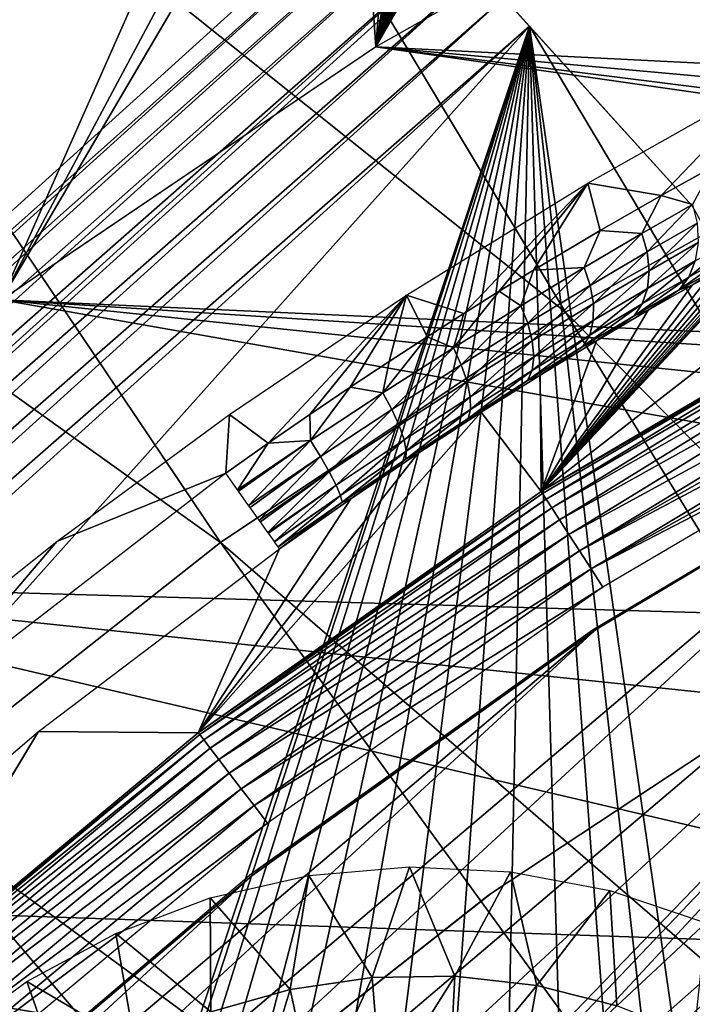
# Model space of a CAD drawing. Header units: millimetres. Extents: x -30.2 to 30.2, y -30.2 to 30.2.
# Tile 108 of 256: x -14.5 to -11.6, y 16.7 to 21.1. Entities that reach past the tile are written whole.
import ezdxf

# ---------------------------------------------------------------- set-up
doc = ezdxf.new("R2010")
doc.units = ezdxf.units.MM
doc.header["$LTSCALE"] = 52.148148
for name, color, linetype in [('1', 7, 'CONTINUOUS'), ('104', 7, 'CONTINUOUS'), ('115', 7, 'CONTINUOUS'), ('126', 7, 'CONTINUOUS'), ('131', 7, 'CONTINUOUS'), ('206', 7, 'CONTINUOUS'), ('209', 7, 'CONTINUOUS'), ('26', 7, 'CONTINUOUS'), ('310', 7, 'CONTINUOUS'), ('311', 7, 'CONTINUOUS'), ('313', 7, 'CONTINUOUS'), ('314', 7, 'CONTINUOUS'), ('317', 7, 'CONTINUOUS'), ('32', 7, 'CONTINUOUS'), ('356', 7, 'CONTINUOUS'), ('82', 7, 'CONTINUOUS'), ('89', 7, 'CONTINUOUS')]:
    doc.layers.add(name, color=color, linetype=linetype)

msp = doc.modelspace()

# ---------------------------------------------------------------- linework, layer by layer
at = {"layer": '1', "color": 251, "linetype": 'Continuous', "true_color": 0x4c4c4c}
for points in [[(-11.3272, 26.6552, 6.0125), (-13.2427, 25.7572, 6.0125), (-10.5296, 20.6656, 6.367), (-11.3272, 26.6552, 6.0125)], [(-13.2427, 25.7572, 6.0125), (-15.0875, 24.7219, 6.0125), (-10.5296, 20.6656, 6.367), (-13.2427, 25.7572, 6.0125)], [(-15.0875, 24.7219, 6.0125), (-16.8519, 23.5546, 6.0125), (-12.1186, 19.7757, 6.367), (-15.0875, 24.7219, 6.0125)], [(-10.5296, 20.6656, 6.367), (-15.0875, 24.7219, 6.0125), (-12.1186, 19.7757, 6.367), (-10.5296, 20.6656, 6.367)], [(-16.8519, 23.5546, 6.0125), (-18.5263, 22.2617, 6.0125), (-13.6328, 18.764, 6.367), (-16.8519, 23.5546, 6.0125)], [(-12.1186, 19.7757, 6.367), (-16.8519, 23.5546, 6.0125), (-13.6328, 18.764, 6.367), (-12.1186, 19.7757, 6.367)], [(-13.6328, 18.764, 6.367), (-18.5263, 22.2617, 6.0125), (-15.063, 17.6365, 6.367), (-13.6328, 18.764, 6.367)], [(-10.5296, 20.6656, 6.367), (-12.1186, 19.7757, 6.367), (-7.8983, 15.5013, 6.644), (-10.5296, 20.6656, 6.367)], [(-12.1186, 19.7757, 6.367), (-13.6328, 18.764, 6.367), (-9.0902, 14.8338, 6.644), (-12.1186, 19.7757, 6.367)], [(-12.1186, 19.7757, 6.367), (-9.0902, 14.8338, 6.644), (-7.8983, 15.5013, 6.644), (-12.1186, 19.7757, 6.367)], [(-13.6328, 18.764, 6.367), (-15.063, 17.6365, 6.367), (-10.226, 14.0749, 6.644), (-13.6328, 18.764, 6.367)], [(-13.6328, 18.764, 6.367), (-10.226, 14.0749, 6.644), (-9.0902, 14.8338, 6.644), (-13.6328, 18.764, 6.367)], [(-15.063, 17.6365, 6.367), (-16.4003, 16.4003, 6.367), (-11.2988, 13.2291, 6.644), (-15.063, 17.6365, 6.367)], [(-15.063, 17.6365, 6.367), (-11.2988, 13.2291, 6.644), (-10.226, 14.0749, 6.644), (-15.063, 17.6365, 6.367)]]:
    msp.add_3dface(points, dxfattribs=at)
at = {"layer": '104', "color": 251, "linetype": 'Continuous', "true_color": 0x4c4c4c}
for points in [[(-12.0205, 20.3415, -48.7), (-11.2071, 20.8008, -48.7), (-11.6989, 20.2866, -72.7274), (-12.0205, 20.3415, -48.7)], [(-11.6989, 20.2866, -72.7274), (-11.2071, 20.8008, -48.7), (-11.4722, 20.4122, -73.0641), (-11.6989, 20.2866, -72.7274)], [(-12.8155, 19.8499, -48.7), (-12.0205, 20.3415, -48.7), (-12.5649, 19.7697, -71.9734), (-12.8155, 19.8499, -48.7)], [(-12.5649, 19.7697, -71.9734), (-12.0205, 20.3415, -48.7), (-12.4094, 19.8668, -72.0637), (-12.5649, 19.7697, -71.9734)], [(-12.4094, 19.8668, -72.0637), (-12.0205, 20.3415, -48.7), (-12.2585, 19.9592, -72.1678), (-12.4094, 19.8668, -72.0637)], [(-12.2585, 19.9592, -72.1678), (-12.0205, 20.3415, -48.7), (-11.9662, 20.1331, -72.423), (-12.2585, 19.9592, -72.1678)], [(-11.9662, 20.1331, -72.423), (-12.0205, 20.3415, -48.7), (-11.6989, 20.2866, -72.7274), (-11.9662, 20.1331, -72.423)], [(-13.5923, 19.3258, -48.7), (-12.8155, 19.8499, -48.7), (-13.4225, 19.2005, -71.7136), (-13.5923, 19.3258, -48.7)], [(-13.4225, 19.2005, -71.7136), (-12.8155, 19.8499, -48.7), (-13.2408, 19.326, -71.74), (-13.4225, 19.2005, -71.7136)], [(-13.2408, 19.326, -71.74), (-12.8155, 19.8499, -48.7), (-13.064, 19.4455, -71.7792), (-13.2408, 19.326, -71.74)], [(-13.064, 19.4455, -71.7792), (-12.8155, 19.8499, -48.7), (-12.8924, 19.5592, -71.8311), (-13.064, 19.4455, -71.7792)], [(-12.8924, 19.5592, -71.8311), (-12.8155, 19.8499, -48.7), (-12.726, 19.6672, -71.8959), (-12.8924, 19.5592, -71.8311)], [(-12.726, 19.6672, -71.8959), (-12.8155, 19.8499, -48.7), (-12.5649, 19.7697, -71.9734), (-12.726, 19.6672, -71.8959)], [(-14.3511, 18.7691, -48.7), (-13.5923, 19.3258, -48.7), (-13.6091, 19.0689, -71.7), (-14.3511, 18.7691, -48.7)], [(-13.6091, 19.0689, -71.7), (-13.5923, 19.3258, -48.7), (-13.4225, 19.2005, -71.7136), (-13.6091, 19.0689, -71.7)], [(-15.0339, 17.967, -71.7), (-14.3511, 18.7691, -48.7), (-13.6091, 19.0689, -71.7), (-15.0339, 17.967, -71.7)], [(-15.0918, 18.18, -48.7), (-14.3511, 18.7691, -48.7), (-15.0339, 17.967, -71.7), (-15.0918, 18.18, -48.7)]]:
    msp.add_3dface(points, dxfattribs=at)
at = {"layer": '115', "color": 251, "linetype": 'Continuous', "true_color": 0x4c4c4c}
for points in [[(-10.9217, 20.003, -98.4226), (-12.2244, 18.9881, -122.2044), (-11.1948, 20.089, -74.6738), (-10.9217, 20.003, -98.4226)], [(-11.1948, 20.089, -74.6738), (-12.2244, 18.9881, -122.2044), (-11.208, 20.0836, -74.4752), (-11.1948, 20.089, -74.6738)], [(-11.208, 20.0836, -74.4752), (-12.2244, 18.9881, -122.2044), (-11.2306, 20.0729, -74.2834), (-11.208, 20.0836, -74.4752)], [(-11.2306, 20.0729, -74.2834), (-12.2244, 18.9881, -122.2044), (-11.2626, 20.0568, -74.0984), (-11.2306, 20.0729, -74.2834)], [(-11.2626, 20.0568, -74.0984), (-12.2244, 18.9881, -122.2044), (-11.304, 20.0353, -73.9201), (-11.2626, 20.0568, -74.0984)], [(-11.304, 20.0353, -73.9201), (-12.2244, 18.9881, -122.2044), (-11.3547, 20.0084, -73.7485), (-11.304, 20.0353, -73.9201)], [(-11.3547, 20.0084, -73.7485), (-12.2244, 18.9881, -122.2044), (-11.4146, 19.9759, -73.5837), (-11.3547, 20.0084, -73.7485)], [(-10.6475, 19.9152, -122.2044), (-12.2244, 18.9881, -122.2044), (-10.9217, 20.003, -98.4226), (-10.6475, 19.9152, -122.2044)], [(-11.4146, 19.9759, -73.5837), (-12.2244, 18.9881, -122.2044), (-11.4839, 19.9378, -73.4256), (-11.4146, 19.9759, -73.5837)], [(-11.4839, 19.9378, -73.4256), (-12.2244, 18.9881, -122.2044), (-11.563, 19.8935, -73.2735), (-11.4839, 19.9378, -73.4256)], [(-11.563, 19.8935, -73.2735), (-12.2244, 18.9881, -122.2044), (-11.7551, 19.7835, -72.9823), (-11.563, 19.8935, -73.2735)], [(-11.7551, 19.7835, -72.9823), (-12.2244, 18.9881, -122.2044), (-11.9815, 19.6499, -72.7196), (-11.7551, 19.7835, -72.9823)], [(-11.9815, 19.6499, -72.7196), (-12.2244, 18.9881, -122.2044), (-12.229, 19.4992, -72.4997), (-11.9815, 19.6499, -72.7196)], [(-12.229, 19.4992, -72.4997), (-12.2244, 18.9881, -122.2044), (-12.4885, 19.3357, -72.3319), (-12.229, 19.4992, -72.4997)], [(-12.2244, 18.9881, -122.2044), (-13.7298, 17.9298, -122.2044), (-12.4885, 19.3357, -72.3319), (-12.2244, 18.9881, -122.2044)], [(-12.4885, 19.3357, -72.3319), (-13.7298, 17.9298, -122.2044), (-12.7658, 19.1551, -72.2092), (-12.4885, 19.3357, -72.3319)], [(-12.7658, 19.1551, -72.2092), (-13.7298, 17.9298, -122.2044), (-13.061, 18.9558, -72.1308), (-12.7658, 19.1551, -72.2092)], [(-13.061, 18.9558, -72.1308), (-13.7298, 17.9298, -122.2044), (-13.3735, 18.737, -72.0965), (-13.061, 18.9558, -72.1308)], [(-13.3735, 18.737, -72.0965), (-13.7298, 17.9298, -122.2044), (-14.4308, 17.9354, -72.0965), (-13.3735, 18.737, -72.0965)], [(-14.4308, 17.9354, -72.0965), (-15.1468, 16.7499, -122.2044), (-15.4401, 17.0742, -72.0965), (-14.4308, 17.9354, -72.0965)], [(-15.1441, 16.7524, -122.2044), (-15.1468, 16.7499, -122.2044), (-14.4308, 17.9354, -72.0965), (-15.1441, 16.7524, -122.2044)], [(-13.7298, 17.9298, -122.2044), (-15.1441, 16.7524, -122.2044), (-14.4308, 17.9354, -72.0965), (-13.7298, 17.9298, -122.2044)]]:
    msp.add_3dface(points, dxfattribs=at)
at = {"layer": '126', "color": 251, "linetype": 'Continuous', "true_color": 0x4c4c4c}
for points in [[(-12.2244, 18.9881, -122.2044), (-10.6475, 19.9152, -122.2044), (-10.6401, 19.9041, -122.3149), (-12.2244, 18.9881, -122.2044)], [(-12.2188, 18.9794, -122.3013), (-12.2244, 18.9881, -122.2044), (-10.6401, 19.9041, -122.3149), (-12.2188, 18.9794, -122.3013)], [(-12.2032, 18.9551, -122.3944), (-12.2188, 18.9794, -122.3013), (-10.6401, 19.9041, -122.3149), (-12.2032, 18.9551, -122.3944)], [(-10.622, 19.8712, -122.4197), (-12.2032, 18.9551, -122.3944), (-10.6401, 19.9041, -122.3149), (-10.622, 19.8712, -122.4197)], [(-12.178, 18.916, -122.48), (-12.2032, 18.9551, -122.3944), (-10.622, 19.8712, -122.4197), (-12.178, 18.916, -122.48)], [(-10.5942, 19.8183, -122.5137), (-12.178, 18.916, -122.48), (-10.622, 19.8712, -122.4197), (-10.5942, 19.8183, -122.5137)], [(-12.1443, 18.8637, -122.5551), (-12.178, 18.916, -122.48), (-10.5942, 19.8183, -122.5137), (-12.1443, 18.8637, -122.5551)], [(-10.558, 19.748, -122.592), (-12.1443, 18.8637, -122.5551), (-10.5942, 19.8183, -122.5137), (-10.558, 19.748, -122.592)], [(-12.1034, 18.8002, -122.6166), (-12.1443, 18.8637, -122.5551), (-10.558, 19.748, -122.592), (-12.1034, 18.8002, -122.6166)], [(-10.5153, 19.6637, -122.651), (-12.1034, 18.8002, -122.6166), (-10.558, 19.748, -122.592), (-10.5153, 19.6637, -122.651)], [(-12.0568, 18.7278, -122.6624), (-12.1034, 18.8002, -122.6166), (-10.5153, 19.6637, -122.651), (-12.0568, 18.7278, -122.6624)], [(-10.4921, 19.6177, -122.6722), (-12.0568, 18.7278, -122.6624), (-10.5153, 19.6637, -122.651), (-10.4921, 19.6177, -122.6722)], [(-10.4681, 19.5697, -122.6876), (-12.0568, 18.7278, -122.6624), (-10.4921, 19.6177, -122.6722), (-10.4681, 19.5697, -122.6876)], [(-12.0063, 18.6493, -122.6905), (-12.0568, 18.7278, -122.6624), (-10.4681, 19.5697, -122.6876), (-12.0063, 18.6493, -122.6905)], [(-10.4436, 19.5205, -122.6969), (-12.0063, 18.6493, -122.6905), (-10.4681, 19.5697, -122.6876), (-10.4436, 19.5205, -122.6969)], [(-10.4189, 19.4705, -122.7), (-12.0063, 18.6493, -122.6905), (-10.4436, 19.5205, -122.6969), (-10.4189, 19.4705, -122.7)], [(-11.9538, 18.5677, -122.7), (-12.0063, 18.6493, -122.6905), (-10.4189, 19.4705, -122.7), (-11.9538, 18.5677, -122.7)], [(-13.7298, 17.9298, -122.2044), (-12.2244, 18.9881, -122.2044), (-12.2188, 18.9794, -122.3013), (-13.7298, 17.9298, -122.2044)], [(-13.7236, 17.9216, -122.3013), (-13.7298, 17.9298, -122.2044), (-12.2188, 18.9794, -122.3013), (-13.7236, 17.9216, -122.3013)], [(-12.2032, 18.9551, -122.3944), (-13.7236, 17.9216, -122.3013), (-12.2188, 18.9794, -122.3013), (-12.2032, 18.9551, -122.3944)], [(-13.706, 17.8986, -122.3944), (-13.7236, 17.9216, -122.3013), (-12.2032, 18.9551, -122.3944), (-13.706, 17.8986, -122.3944)], [(-12.178, 18.916, -122.48), (-13.706, 17.8986, -122.3944), (-12.2032, 18.9551, -122.3944), (-12.178, 18.916, -122.48)], [(-13.6777, 17.8617, -122.48), (-13.706, 17.8986, -122.3944), (-12.178, 18.916, -122.48), (-13.6777, 17.8617, -122.48)], [(-12.1443, 18.8637, -122.5551), (-13.6777, 17.8617, -122.48), (-12.178, 18.916, -122.48), (-12.1443, 18.8637, -122.5551)], [(-13.6399, 17.8123, -122.5551), (-13.6777, 17.8617, -122.48), (-12.1443, 18.8637, -122.5551), (-13.6399, 17.8123, -122.5551)], [(-12.1034, 18.8002, -122.6166), (-13.6399, 17.8123, -122.5551), (-12.1443, 18.8637, -122.5551), (-12.1034, 18.8002, -122.6166)], [(-13.5939, 17.7523, -122.6166), (-13.6399, 17.8123, -122.5551), (-12.1034, 18.8002, -122.6166), (-13.5939, 17.7523, -122.6166)], [(-12.0568, 18.7278, -122.6624), (-13.5939, 17.7523, -122.6166), (-12.1034, 18.8002, -122.6166), (-12.0568, 18.7278, -122.6624)], [(-13.5416, 17.6839, -122.6624), (-13.5939, 17.7523, -122.6166), (-12.0568, 18.7278, -122.6624), (-13.5416, 17.6839, -122.6624)], [(-12.0063, 18.6493, -122.6905), (-13.5416, 17.6839, -122.6624), (-12.0568, 18.7278, -122.6624), (-12.0063, 18.6493, -122.6905)], [(-13.4849, 17.6098, -122.6905), (-13.5416, 17.6839, -122.6624), (-12.0063, 18.6493, -122.6905), (-13.4849, 17.6098, -122.6905)], [(-11.9538, 18.5677, -122.7), (-13.4849, 17.6098, -122.6905), (-12.0063, 18.6493, -122.6905), (-11.9538, 18.5677, -122.7)], [(-13.4259, 17.5328, -122.7), (-13.4849, 17.6098, -122.6905), (-11.9538, 18.5677, -122.7), (-13.4259, 17.5328, -122.7)], [(-15.1441, 16.7524, -122.2044), (-13.7298, 17.9298, -122.2044), (-13.7236, 17.9216, -122.3013), (-15.1441, 16.7524, -122.2044)], [(-15.1372, 16.7447, -122.3013), (-15.1441, 16.7524, -122.2044), (-13.7236, 17.9216, -122.3013), (-15.1372, 16.7447, -122.3013)], [(-13.706, 17.8986, -122.3944), (-15.1372, 16.7447, -122.3013), (-13.7236, 17.9216, -122.3013), (-13.706, 17.8986, -122.3944)], [(-15.1177, 16.7232, -122.3944), (-15.1372, 16.7447, -122.3013), (-13.706, 17.8986, -122.3944), (-15.1177, 16.7232, -122.3944)], [(-13.6777, 17.8617, -122.48), (-15.1177, 16.7232, -122.3944), (-13.706, 17.8986, -122.3944), (-13.6777, 17.8617, -122.48)], [(-15.0866, 16.6888, -122.48), (-15.1177, 16.7232, -122.3944), (-13.6777, 17.8617, -122.48), (-15.0866, 16.6888, -122.48)], [(-13.6399, 17.8123, -122.5551), (-15.0866, 16.6888, -122.48), (-13.6777, 17.8617, -122.48), (-13.6399, 17.8123, -122.5551)], [(-15.0449, 16.6426, -122.5551), (-15.0866, 16.6888, -122.48), (-13.6399, 17.8123, -122.5551), (-15.0449, 16.6426, -122.5551)], [(-13.5939, 17.7523, -122.6166), (-15.0449, 16.6426, -122.5551), (-13.6399, 17.8123, -122.5551), (-13.5939, 17.7523, -122.6166)], [(-14.9942, 16.5865, -122.6166), (-15.0449, 16.6426, -122.5551), (-13.5939, 17.7523, -122.6166), (-14.9942, 16.5865, -122.6166)], [(-13.5416, 17.6839, -122.6624), (-14.9942, 16.5865, -122.6166), (-13.5939, 17.7523, -122.6166), (-13.5416, 17.6839, -122.6624)], [(-14.9365, 16.5227, -122.6624), (-14.9942, 16.5865, -122.6166), (-13.5416, 17.6839, -122.6624), (-14.9365, 16.5227, -122.6624)], [(-13.4849, 17.6098, -122.6905), (-14.9365, 16.5227, -122.6624), (-13.5416, 17.6839, -122.6624), (-13.4849, 17.6098, -122.6905)], [(-14.8739, 16.4534, -122.6905), (-14.9365, 16.5227, -122.6624), (-13.4849, 17.6098, -122.6905), (-14.8739, 16.4534, -122.6905)], [(-13.4259, 17.5328, -122.7), (-14.8739, 16.4534, -122.6905), (-13.4849, 17.6098, -122.6905), (-13.4259, 17.5328, -122.7)], [(-14.8088, 16.3815, -122.7), (-14.8739, 16.4534, -122.6905), (-13.4259, 17.5328, -122.7), (-14.8088, 16.3815, -122.7)]]:
    msp.add_3dface(points, dxfattribs=at)
at = {"layer": '131', "color": 251, "linetype": 'Continuous', "true_color": 0x4c4c4c}
for points in [[(-11.6989, 20.2866, -72.7274), (-11.4722, 20.4122, -73.0641), (-11.5605, 20.2472, -72.8631), (-11.6989, 20.2866, -72.7274)], [(-11.9662, 20.1331, -72.423), (-11.6989, 20.2866, -72.7274), (-11.7833, 20.1196, -72.573), (-11.9662, 20.1331, -72.423)], [(-11.6989, 20.2866, -72.7274), (-11.5605, 20.2472, -72.8631), (-11.7833, 20.1196, -72.573), (-11.6989, 20.2866, -72.7274)], [(-11.5605, 20.2472, -72.8631), (-11.7602, 20.0391, -72.5942), (-11.7833, 20.1196, -72.573), (-11.5605, 20.2472, -72.8631)], [(-11.5402, 20.1651, -72.8812), (-11.7602, 20.0391, -72.5942), (-11.5605, 20.2472, -72.8631), (-11.5402, 20.1651, -72.8812)], [(-12.2585, 19.9592, -72.1678), (-11.9662, 20.1331, -72.423), (-12.0363, 19.9708, -72.32), (-12.2585, 19.9592, -72.1678)], [(-11.9662, 20.1331, -72.423), (-11.7833, 20.1196, -72.573), (-12.0363, 19.9708, -72.32), (-11.9662, 20.1331, -72.423)], [(-11.5402, 20.1651, -72.8812), (-11.7513, 19.9568, -72.6289), (-11.7602, 20.0391, -72.5942), (-11.5402, 20.1651, -72.8812)], [(-11.5357, 20.0804, -72.911), (-11.7513, 19.9568, -72.6289), (-11.5402, 20.1651, -72.8812), (-11.5357, 20.0804, -72.911)], [(-11.7833, 20.1196, -72.573), (-12.0097, 19.8921, -72.3439), (-12.0363, 19.9708, -72.32), (-11.7833, 20.1196, -72.573)], [(-11.7602, 20.0391, -72.5942), (-12.0097, 19.8921, -72.3439), (-11.7833, 20.1196, -72.573), (-11.7602, 20.0391, -72.5942)], [(-11.4046, 20.0259, -73.2956), (-11.5777, 19.9289, -72.9982), (-11.3699, 20.0995, -73.2566), (-11.4046, 20.0259, -73.2956)], [(-11.3699, 20.0995, -73.2566), (-11.5777, 19.9289, -72.9982), (-11.5485, 19.9997, -72.9509), (-11.3699, 20.0995, -73.2566)], [(-11.5485, 19.9997, -72.9509), (-11.7585, 19.879, -72.6753), (-11.5357, 20.0804, -72.911), (-11.5485, 19.9997, -72.9509)], [(-11.5357, 20.0804, -72.911), (-11.7585, 19.879, -72.6753), (-11.7513, 19.9568, -72.6289), (-11.5357, 20.0804, -72.911)], [(-11.7602, 20.0391, -72.5942), (-11.9958, 19.8125, -72.3828), (-12.0097, 19.8921, -72.3439), (-11.7602, 20.0391, -72.5942)], [(-11.7513, 19.9568, -72.6289), (-11.9958, 19.8125, -72.3828), (-11.7602, 20.0391, -72.5942), (-11.7513, 19.9568, -72.6289)], [(-11.4525, 19.9669, -73.3373), (-11.6198, 19.8726, -73.0487), (-11.4046, 20.0259, -73.2956), (-11.4525, 19.9669, -73.3373)], [(-11.4046, 20.0259, -73.2956), (-11.6198, 19.8726, -73.0487), (-11.5777, 19.9289, -72.9982), (-11.4046, 20.0259, -73.2956)], [(-12.4094, 19.8668, -72.0637), (-12.2585, 19.9592, -72.1678), (-12.3139, 19.8029, -72.1074), (-12.4094, 19.8668, -72.0637)], [(-12.2585, 19.9592, -72.1678), (-12.0363, 19.9708, -72.32), (-12.3139, 19.8029, -72.1074), (-12.2585, 19.9592, -72.1678)], [(-12.0363, 19.9708, -72.32), (-12.2835, 19.7262, -72.1334), (-12.3139, 19.8029, -72.1074), (-12.0363, 19.9708, -72.32)], [(-12.0097, 19.8921, -72.3439), (-12.2835, 19.7262, -72.1334), (-12.0363, 19.9708, -72.32), (-12.0097, 19.8921, -72.3439)], [(-11.5777, 19.9289, -72.9982), (-11.7812, 19.8115, -72.73), (-11.5485, 19.9997, -72.9509), (-11.5777, 19.9289, -72.9982)], [(-11.5485, 19.9997, -72.9509), (-11.7812, 19.8115, -72.73), (-11.7585, 19.879, -72.6753), (-11.5485, 19.9997, -72.9509)], [(-11.4525, 19.9669, -73.3373), (-11.563, 19.8935, -73.2735), (-11.6198, 19.8726, -73.0487), (-11.4525, 19.9669, -73.3373)], [(-11.4839, 19.9378, -73.4256), (-11.563, 19.8935, -73.2735), (-11.4525, 19.9669, -73.3373), (-11.4839, 19.9378, -73.4256)], [(-11.7585, 19.879, -72.6753), (-11.9966, 19.7381, -72.4348), (-11.7513, 19.9568, -72.6289), (-11.7585, 19.879, -72.6753)], [(-11.7513, 19.9568, -72.6289), (-11.9966, 19.7381, -72.4348), (-11.9958, 19.8125, -72.3828), (-11.7513, 19.9568, -72.6289)], [(-11.6198, 19.8726, -73.0487), (-11.8167, 19.7586, -72.7883), (-11.5777, 19.9289, -72.9982), (-11.6198, 19.8726, -73.0487)], [(-11.5777, 19.9289, -72.9982), (-11.8167, 19.7586, -72.7883), (-11.7812, 19.8115, -72.73), (-11.5777, 19.9289, -72.9982)], [(-12.0097, 19.8921, -72.3439), (-12.2639, 19.6494, -72.1759), (-12.2835, 19.7262, -72.1334), (-12.0097, 19.8921, -72.3439)], [(-11.9958, 19.8125, -72.3828), (-12.2639, 19.6494, -72.1759), (-12.0097, 19.8921, -72.3439), (-11.9958, 19.8125, -72.3828)], [(-11.7812, 19.8115, -72.73), (-12.012, 19.6743, -72.496), (-11.7585, 19.879, -72.6753), (-11.7812, 19.8115, -72.73)], [(-11.7585, 19.879, -72.6753), (-12.012, 19.6743, -72.496), (-11.9966, 19.7381, -72.4348), (-11.7585, 19.879, -72.6753)], [(-11.6198, 19.8726, -73.0487), (-11.7551, 19.7835, -72.9823), (-11.8167, 19.7586, -72.7883), (-11.6198, 19.8726, -73.0487)], [(-11.563, 19.8935, -73.2735), (-11.7551, 19.7835, -72.9823), (-11.6198, 19.8726, -73.0487), (-11.563, 19.8935, -73.2735)], [(-12.5649, 19.7697, -71.9734), (-12.4094, 19.8668, -72.0637), (-12.6104, 19.6186, -71.9376), (-12.5649, 19.7697, -71.9734)], [(-12.4094, 19.8668, -72.0637), (-12.3139, 19.8029, -72.1074), (-12.6104, 19.6186, -71.9376), (-12.4094, 19.8668, -72.0637)], [(-12.3139, 19.8029, -72.1074), (-12.5757, 19.544, -71.9652), (-12.6104, 19.6186, -71.9376), (-12.3139, 19.8029, -72.1074)], [(-12.2835, 19.7262, -72.1334), (-12.5757, 19.544, -71.9652), (-12.3139, 19.8029, -72.1074), (-12.2835, 19.7262, -72.1334)], [(-11.9958, 19.8125, -72.3828), (-12.2577, 19.5786, -72.2326), (-12.2639, 19.6494, -72.1759), (-11.9958, 19.8125, -72.3828)], [(-11.9966, 19.7381, -72.4348), (-12.2577, 19.5786, -72.2326), (-11.9958, 19.8125, -72.3828), (-11.9966, 19.7381, -72.4348)], [(-11.8167, 19.7586, -72.7883), (-12.04, 19.6253, -72.5612), (-11.7812, 19.8115, -72.73), (-11.8167, 19.7586, -72.7883)], [(-11.7812, 19.8115, -72.73), (-12.04, 19.6253, -72.5612), (-12.012, 19.6743, -72.496), (-11.7812, 19.8115, -72.73)], [(-12.726, 19.6672, -71.8959), (-12.5649, 19.7697, -71.9734), (-12.6104, 19.6186, -71.9376), (-12.726, 19.6672, -71.8959)], [(-11.8167, 19.7586, -72.7883), (-11.9815, 19.6499, -72.7196), (-12.04, 19.6253, -72.5612), (-11.8167, 19.7586, -72.7883)], [(-11.7551, 19.7835, -72.9823), (-11.9815, 19.6499, -72.7196), (-11.8167, 19.7586, -72.7883), (-11.7551, 19.7835, -72.9823)], [(-12.2835, 19.7262, -72.1334), (-12.55, 19.4702, -72.0105), (-12.5757, 19.544, -71.9652), (-12.2835, 19.7262, -72.1334)], [(-12.2639, 19.6494, -72.1759), (-12.55, 19.4702, -72.0105), (-12.2835, 19.7262, -72.1334), (-12.2639, 19.6494, -72.1759)], [(-12.012, 19.6743, -72.496), (-12.2651, 19.5191, -72.2993), (-11.9966, 19.7381, -72.4348), (-12.012, 19.6743, -72.496)], [(-11.9966, 19.7381, -72.4348), (-12.2651, 19.5191, -72.2993), (-12.2577, 19.5786, -72.2326), (-11.9966, 19.7381, -72.4348)], [(-12.8924, 19.5592, -71.8311), (-12.726, 19.6672, -71.8959), (-12.9203, 19.4209, -71.813), (-12.8924, 19.5592, -71.8311)], [(-12.726, 19.6672, -71.8959), (-12.6104, 19.6186, -71.9376), (-12.9203, 19.4209, -71.813), (-12.726, 19.6672, -71.8959)], [(-12.04, 19.6253, -72.5612), (-12.2848, 19.4745, -72.3705), (-12.012, 19.6743, -72.496), (-12.04, 19.6253, -72.5612)], [(-12.012, 19.6743, -72.496), (-12.2848, 19.4745, -72.3705), (-12.2651, 19.5191, -72.2993), (-12.012, 19.6743, -72.496)], [(-12.6104, 19.6186, -71.9376), (-12.8809, 19.3483, -71.8414), (-12.9203, 19.4209, -71.813), (-12.6104, 19.6186, -71.9376)], [(-12.5757, 19.544, -71.9652), (-12.8809, 19.3483, -71.8414), (-12.6104, 19.6186, -71.9376), (-12.5757, 19.544, -71.9652)], [(-12.2639, 19.6494, -72.1759), (-12.5362, 19.4034, -72.0709), (-12.55, 19.4702, -72.0105), (-12.2639, 19.6494, -72.1759)], [(-12.2577, 19.5786, -72.2326), (-12.5362, 19.4034, -72.0709), (-12.2639, 19.6494, -72.1759), (-12.2577, 19.5786, -72.2326)], [(-12.04, 19.6253, -72.5612), (-12.229, 19.4992, -72.4997), (-12.2848, 19.4745, -72.3705), (-12.04, 19.6253, -72.5612)], [(-11.9815, 19.6499, -72.7196), (-12.229, 19.4992, -72.4997), (-12.04, 19.6253, -72.5612), (-11.9815, 19.6499, -72.7196)], [(-12.2577, 19.5786, -72.2326), (-12.5351, 19.3484, -72.1422), (-12.5362, 19.4034, -72.0709), (-12.2577, 19.5786, -72.2326)], [(-12.2651, 19.5191, -72.2993), (-12.5351, 19.3484, -72.1422), (-12.2577, 19.5786, -72.2326), (-12.2651, 19.5191, -72.2993)], [(-13.064, 19.4455, -71.7792), (-12.8924, 19.5592, -71.8311), (-12.9203, 19.4209, -71.813), (-13.064, 19.4455, -71.7792)], [(-12.5757, 19.544, -71.9652), (-12.8487, 19.2776, -71.8885), (-12.8809, 19.3483, -71.8414), (-12.5757, 19.544, -71.9652)], [(-12.55, 19.4702, -72.0105), (-12.8487, 19.2776, -71.8885), (-12.5757, 19.544, -71.9652), (-12.55, 19.4702, -72.0105)], [(-12.2848, 19.4745, -72.3705), (-12.5461, 19.3085, -72.2182), (-12.2651, 19.5191, -72.2993), (-12.2848, 19.4745, -72.3705)], [(-12.2651, 19.5191, -72.2993), (-12.5461, 19.3085, -72.2182), (-12.5351, 19.3484, -72.1422), (-12.2651, 19.5191, -72.2993)], [(-12.229, 19.4992, -72.4997), (-12.4885, 19.3357, -72.3319), (-12.2848, 19.4745, -72.3705), (-12.229, 19.4992, -72.4997)], [(-13.2408, 19.326, -71.74), (-13.064, 19.4455, -71.7792), (-13.238, 19.2123, -71.7358), (-13.2408, 19.326, -71.74)], [(-13.064, 19.4455, -71.7792), (-12.9203, 19.4209, -71.813), (-13.238, 19.2123, -71.7358), (-13.064, 19.4455, -71.7792)], [(-12.55, 19.4702, -72.0105), (-12.8268, 19.2149, -71.9518), (-12.8487, 19.2776, -71.8885), (-12.55, 19.4702, -72.0105)], [(-12.5362, 19.4034, -72.0709), (-12.8268, 19.2149, -71.9518), (-12.55, 19.4702, -72.0105), (-12.5362, 19.4034, -72.0709)], [(-12.2848, 19.4745, -72.3705), (-12.4885, 19.3357, -72.3319), (-12.5461, 19.3085, -72.2182), (-12.2848, 19.4745, -72.3705)], [(-12.9203, 19.4209, -71.813), (-13.1938, 19.1417, -71.7643), (-13.238, 19.2123, -71.7358), (-12.9203, 19.4209, -71.813)], [(-12.8809, 19.3483, -71.8414), (-13.1938, 19.1417, -71.7643), (-12.9203, 19.4209, -71.813), (-12.8809, 19.3483, -71.8414)], [(-12.5362, 19.4034, -72.0709), (-12.8169, 19.1647, -72.0267), (-12.8268, 19.2149, -71.9518), (-12.5362, 19.4034, -72.0709)], [(-12.5351, 19.3484, -72.1422), (-12.8169, 19.1647, -72.0267), (-12.5362, 19.4034, -72.0709), (-12.5351, 19.3484, -72.1422)], [(-13.4225, 19.2005, -71.7136), (-13.2408, 19.326, -71.74), (-13.238, 19.2123, -71.7358), (-13.4225, 19.2005, -71.7136)], [(-12.8809, 19.3483, -71.8414), (-13.1548, 19.0742, -71.8124), (-13.1938, 19.1417, -71.7643), (-12.8809, 19.3483, -71.8414)], [(-12.8487, 19.2776, -71.8885), (-13.1548, 19.0742, -71.8124), (-12.8809, 19.3483, -71.8414), (-12.8487, 19.2776, -71.8885)], [(-12.5461, 19.3085, -72.2182), (-12.8188, 19.13, -72.1065), (-12.5351, 19.3484, -72.1422), (-12.5461, 19.3085, -72.2182)], [(-12.5351, 19.3484, -72.1422), (-12.8188, 19.13, -72.1065), (-12.8169, 19.1647, -72.0267), (-12.5351, 19.3484, -72.1422)], [(-12.4885, 19.3357, -72.3319), (-12.7658, 19.1551, -72.2092), (-12.5461, 19.3085, -72.2182), (-12.4885, 19.3357, -72.3319)], [(-12.8487, 19.2776, -71.8885), (-13.1245, 19.0157, -71.8776), (-13.1548, 19.0742, -71.8124), (-12.8487, 19.2776, -71.8885)], [(-12.8268, 19.2149, -71.9518), (-13.1245, 19.0157, -71.8776), (-12.8487, 19.2776, -71.8885), (-12.8268, 19.2149, -71.9518)], [(-12.5461, 19.3085, -72.2182), (-12.7658, 19.1551, -72.2092), (-12.8188, 19.13, -72.1065), (-12.5461, 19.3085, -72.2182)], [(-13.6091, 19.0689, -71.7), (-13.4225, 19.2005, -71.7136), (-13.5579, 18.9954, -71.7086), (-13.6091, 19.0689, -71.7)], [(-13.4225, 19.2005, -71.7136), (-13.238, 19.2123, -71.7358), (-13.5579, 18.9954, -71.7086), (-13.4225, 19.2005, -71.7136)], [(-13.238, 19.2123, -71.7358), (-13.5533, 18.9889, -71.7104), (-13.5579, 18.9954, -71.7086), (-13.238, 19.2123, -71.7358)], [(-13.5088, 18.9266, -71.7366), (-13.5533, 18.9889, -71.7104), (-13.238, 19.2123, -71.7358), (-13.5088, 18.9266, -71.7366)], [(-13.1938, 19.1417, -71.7643), (-13.5088, 18.9266, -71.7366), (-13.238, 19.2123, -71.7358), (-13.1938, 19.1417, -71.7643)], [(-12.8268, 19.2149, -71.9518), (-13.1054, 18.9706, -71.9549), (-13.1245, 19.0157, -71.8776), (-12.8268, 19.2149, -71.9518)], [(-12.8169, 19.1647, -72.0267), (-13.1054, 18.9706, -71.9549), (-12.8268, 19.2149, -71.9518), (-12.8169, 19.1647, -72.0267)], [(-13.1938, 19.1417, -71.7643), (-13.5023, 18.9175, -71.742), (-13.5088, 18.9266, -71.7366), (-13.1938, 19.1417, -71.7643)], [(-13.4628, 18.8621, -71.7849), (-13.5023, 18.9175, -71.742), (-13.1938, 19.1417, -71.7643), (-13.4628, 18.8621, -71.7849)], [(-13.1548, 19.0742, -71.8124), (-13.4628, 18.8621, -71.7849), (-13.1938, 19.1417, -71.7643), (-13.1548, 19.0742, -71.8124)], [(-12.8169, 19.1647, -72.0267), (-13.0981, 18.9413, -72.0375), (-13.1054, 18.9706, -71.9549), (-12.8169, 19.1647, -72.0267)], [(-12.8188, 19.13, -72.1065), (-13.0981, 18.9413, -72.0375), (-12.8169, 19.1647, -72.0267), (-12.8188, 19.13, -72.1065)], [(-12.7658, 19.1551, -72.2092), (-13.061, 18.9558, -72.1308), (-12.8188, 19.13, -72.1065), (-12.7658, 19.1551, -72.2092)], [(-12.8188, 19.13, -72.1065), (-13.061, 18.9558, -72.1308), (-13.0981, 18.9413, -72.0375), (-12.8188, 19.13, -72.1065)], [(-13.1548, 19.0742, -71.8124), (-13.4574, 18.8547, -71.7923), (-13.4628, 18.8621, -71.7849), (-13.1548, 19.0742, -71.8124)], [(-13.4242, 18.8081, -71.8507), (-13.4574, 18.8547, -71.7923), (-13.1548, 19.0742, -71.8124), (-13.4242, 18.8081, -71.8507)], [(-13.1245, 19.0157, -71.8776), (-13.4242, 18.8081, -71.8507), (-13.1548, 19.0742, -71.8124), (-13.1245, 19.0157, -71.8776)], [(-13.1245, 19.0157, -71.8776), (-13.4218, 18.8047, -71.8559), (-13.4242, 18.8081, -71.8507), (-13.1245, 19.0157, -71.8776)], [(-13.3958, 18.7682, -71.9293), (-13.4218, 18.8047, -71.8559), (-13.1245, 19.0157, -71.8776), (-13.3958, 18.7682, -71.9293)], [(-13.1054, 18.9706, -71.9549), (-13.3958, 18.7682, -71.9293), (-13.1245, 19.0157, -71.8776), (-13.1054, 18.9706, -71.9549)], [(-13.1054, 18.9706, -71.9549), (-13.3951, 18.7673, -71.9318), (-13.3958, 18.7682, -71.9293), (-13.1054, 18.9706, -71.9549)], [(-13.379, 18.7448, -72.0135), (-13.3951, 18.7673, -71.9318), (-13.1054, 18.9706, -71.9549), (-13.379, 18.7448, -72.0135)], [(-13.0981, 18.9413, -72.0375), (-13.379, 18.7448, -72.0135), (-13.1054, 18.9706, -71.9549), (-13.0981, 18.9413, -72.0375)], [(-13.0981, 18.9413, -72.0375), (-13.3735, 18.737, -72.0965), (-13.379, 18.7448, -72.0135), (-13.0981, 18.9413, -72.0375)], [(-13.061, 18.9558, -72.1308), (-13.3735, 18.737, -72.0965), (-13.0981, 18.9413, -72.0375), (-13.061, 18.9558, -72.1308)]]:
    msp.add_3dface(points, dxfattribs=at)
at = {"layer": '206', "color": 251, "linetype": 'Continuous', "true_color": 0x4c4c4c}
for points in [[(-7.0534, 20.7784, -121.7), (-8.7772, 20.116, -121.7), (-13.2049, 15.3483, -121.7), (-7.0534, 20.7784, -121.7)], [(-12.9786, 15.4127, -121.7), (-7.0534, 20.7784, -121.7), (-13.2049, 15.3483, -121.7), (-12.9786, 15.4127, -121.7)], [(-12.7436, 15.4322, -121.7), (-7.0534, 20.7784, -121.7), (-12.9786, 15.4127, -121.7), (-12.7436, 15.4322, -121.7)], [(-7.7861, 19.6797, -121.7), (-7.0534, 20.7784, -121.7), (-12.7436, 15.4322, -121.7), (-7.7861, 19.6797, -121.7)], [(-18.4028, 11.9499, -121.7), (-19.3413, 10.3583, -121.7), (-8.7772, 20.116, -121.7), (-18.4028, 11.9499, -121.7)], [(-8.7772, 20.116, -121.7), (-19.3413, 10.3583, -121.7), (-13.6433, 15.0873, -121.7), (-8.7772, 20.116, -121.7)], [(-10.4113, 19.3231, -121.7), (-18.4028, 11.9499, -121.7), (-8.7772, 20.116, -121.7), (-10.4113, 19.3231, -121.7)], [(-8.7772, 20.116, -121.7), (-13.6433, 15.0873, -121.7), (-13.4265, 15.2398, -121.7), (-8.7772, 20.116, -121.7)], [(-13.2049, 15.3483, -121.7), (-8.7772, 20.116, -121.7), (-13.4265, 15.2398, -121.7), (-13.2049, 15.3483, -121.7)], [(-12.4937, 15.4054, -121.7), (-7.7861, 19.6797, -121.7), (-12.7436, 15.4322, -121.7), (-12.4937, 15.4054, -121.7)], [(-7.8384, 19.6321, -121.7), (-7.7861, 19.6797, -121.7), (-12.4937, 15.4054, -121.7), (-7.8384, 19.6321, -121.7)], [(-7.8755, 19.5782, -121.7), (-7.8384, 19.6321, -121.7), (-12.4937, 15.4054, -121.7), (-7.8755, 19.5782, -121.7)], [(-12.2501, 15.337, -121.7), (-7.8755, 19.5782, -121.7), (-12.4937, 15.4054, -121.7), (-12.2501, 15.337, -121.7)], [(-7.8976, 19.5181, -121.7), (-7.8755, 19.5782, -121.7), (-12.2501, 15.337, -121.7), (-7.8976, 19.5181, -121.7)], [(-7.9046, 19.4517, -121.7), (-7.8976, 19.5181, -121.7), (-12.2501, 15.337, -121.7), (-7.9046, 19.4517, -121.7)], [(-7.8966, 19.379, -121.7), (-7.9046, 19.4517, -121.7), (-12.2501, 15.337, -121.7), (-7.8966, 19.379, -121.7)], [(-7.8734, 19.3001, -121.7), (-7.8966, 19.379, -121.7), (-12.2501, 15.337, -121.7), (-7.8734, 19.3001, -121.7)], [(-17.353, 13.437, -121.7), (-18.4028, 11.9499, -121.7), (-10.4113, 19.3231, -121.7), (-17.353, 13.437, -121.7)], [(-11.9863, 18.3818, -121.7), (-17.353, 13.437, -121.7), (-10.4113, 19.3231, -121.7), (-11.9863, 18.3818, -121.7)], [(-12.0355, 15.2312, -121.7), (-7.8734, 19.3001, -121.7), (-12.2501, 15.337, -121.7), (-12.0355, 15.2312, -121.7)], [(-11.8416, 15.0797, -121.7), (-7.8734, 19.3001, -121.7), (-12.0355, 15.2312, -121.7), (-11.8416, 15.0797, -121.7)], [(-11.671, 14.891, -121.7), (-7.8734, 19.3001, -121.7), (-11.8416, 15.0797, -121.7), (-11.671, 14.891, -121.7)], [(-11.5397, 14.683, -121.7), (-7.8734, 19.3001, -121.7), (-11.671, 14.891, -121.7), (-11.5397, 14.683, -121.7)], [(-9.2465, 10.2252, -121.7), (-7.8734, 19.3001, -121.7), (-11.6706, 13.2981, -121.7), (-9.2465, 10.2252, -121.7)], [(-11.6706, 13.2981, -121.7), (-7.8734, 19.3001, -121.7), (-11.5405, 13.5077, -121.7), (-11.6706, 13.2981, -121.7)], [(-16.1918, 14.8197, -121.7), (-17.353, 13.437, -121.7), (-11.9863, 18.3818, -121.7), (-16.1918, 14.8197, -121.7)], [(-13.495, 17.3022, -121.7), (-16.1918, 14.8197, -121.7), (-11.9863, 18.3818, -121.7), (-13.495, 17.3022, -121.7)], [(-14.9068, 16.1073, -121.7), (-16.1918, 14.8197, -121.7), (-13.495, 17.3022, -121.7), (-14.9068, 16.1073, -121.7)]]:
    msp.add_3dface(points, dxfattribs=at)
at = {"layer": '209', "color": 251, "linetype": 'Continuous', "true_color": 0x4c4c4c}
for points in [[(-11.9863, 18.3818, -121.7), (-10.4113, 19.3231, -121.7), (-11.9998, 18.3795, -34.7), (-11.9863, 18.3818, -121.7)], [(-11.9998, 18.3795, -34.7), (-10.4113, 19.3231, -121.7), (-10.4189, 19.3196, -34.7), (-11.9998, 18.3795, -34.7)], [(-13.495, 17.3022, -121.7), (-11.9863, 18.3818, -121.7), (-13.4963, 17.3104, -34.7), (-13.495, 17.3022, -121.7)], [(-13.4963, 17.3104, -34.7), (-11.9863, 18.3818, -121.7), (-11.9998, 18.3795, -34.7), (-13.4963, 17.3104, -34.7)], [(-14.9068, 16.1073, -121.7), (-13.495, 17.3022, -121.7), (-14.8981, 16.1197, -34.7), (-14.9068, 16.1073, -121.7)], [(-14.8981, 16.1197, -34.7), (-13.495, 17.3022, -121.7), (-13.4963, 17.3104, -34.7), (-14.8981, 16.1197, -34.7)]]:
    msp.add_3dface(points, dxfattribs=at)
at = {"layer": '26', "color": 251, "linetype": 'Continuous', "true_color": 0x4c4c4c}
for points in [[(-13.9001, 22.2128, -36.0965), (-15.1883, 20.9267, -46), (-15.4284, 21.1798, -36.0965), (-13.9001, 22.2128, -36.0965)], [(-13.7748, 22.0872, -41.0481), (-15.1883, 20.9267, -46), (-13.9001, 22.2128, -36.0965), (-13.7748, 22.0872, -41.0481)], [(-13.6495, 21.9615, -46), (-15.1883, 20.9267, -46), (-13.7748, 22.0872, -41.0481), (-13.6495, 21.9615, -46)]]:
    msp.add_3dface(points, dxfattribs=at)
at = {"layer": '310', "color": 25, "linetype": 'Continuous', "true_color": 0x996633}
for points in [[(-19.6931, 14.3227, -123.2), (-12.276, 21.0299, -123.2), (-18.98, 13.5342, -123.2), (-19.6931, 14.3227, -123.2)], [(-12.276, 21.0299, -123.2), (-14.3792, 14.7151, -123.2), (-18.98, 13.5342, -123.2), (-12.276, 21.0299, -123.2)], [(-14.2617, 14.9632, -123.2), (-14.3792, 14.7151, -123.2), (-12.276, 21.0299, -123.2), (-14.2617, 14.9632, -123.2)], [(-14.107, 15.1897, -123.2), (-14.2617, 14.9632, -123.2), (-12.276, 21.0299, -123.2), (-14.107, 15.1897, -123.2)], [(-13.9181, 15.3899, -123.2), (-14.107, 15.1897, -123.2), (-12.276, 21.0299, -123.2), (-13.9181, 15.3899, -123.2)], [(-13.6996, 15.5583, -123.2), (-13.9181, 15.3899, -123.2), (-12.276, 21.0299, -123.2), (-13.6996, 15.5583, -123.2)], [(-13.4578, 15.6901, -123.2), (-13.6996, 15.5583, -123.2), (-12.276, 21.0299, -123.2), (-13.4578, 15.6901, -123.2)], [(-13.1993, 15.7821, -123.2), (-13.4578, 15.6901, -123.2), (-12.276, 21.0299, -123.2), (-13.1993, 15.7821, -123.2)], [(-12.9295, 15.8326, -123.2), (-13.1993, 15.7821, -123.2), (-12.276, 21.0299, -123.2), (-12.9295, 15.8326, -123.2)], [(-12.6551, 15.8402, -123.2), (-12.9295, 15.8326, -123.2), (-12.276, 21.0299, -123.2), (-12.6551, 15.8402, -123.2)], [(-12.383, 15.8049, -123.2), (-12.6551, 15.8402, -123.2), (-12.276, 21.0299, -123.2), (-12.383, 15.8049, -123.2)], [(-12.1197, 15.7274, -123.2), (-12.383, 15.8049, -123.2), (-12.276, 21.0299, -123.2), (-12.1197, 15.7274, -123.2)], [(-11.4457, 15.2662, -123.2), (-11.6452, 15.4547, -123.2), (-12.276, 21.0299, -123.2), (-11.4457, 15.2662, -123.2)], [(-8.1821, 14.1728, -123.2), (-11.4457, 15.2662, -123.2), (-12.276, 21.0299, -123.2), (-8.1821, 14.1728, -123.2)], [(-11.8717, 15.6097, -123.2), (-12.1197, 15.7274, -123.2), (-12.276, 21.0299, -123.2), (-11.8717, 15.6097, -123.2)], [(-11.6452, 15.4547, -123.2), (-11.8717, 15.6097, -123.2), (-12.276, 21.0299, -123.2), (-11.6452, 15.4547, -123.2)], [(-11.563, 20.2414, -123.2), (-8.1821, 14.1728, -123.2), (-12.276, 21.0299, -123.2), (-11.563, 20.2414, -123.2)]]:
    msp.add_3dface(points, dxfattribs=at)
at = {"layer": '311', "color": 25, "linetype": 'Continuous', "true_color": 0x996633}
for points in [[(-12.8439, 21.6579, -122.732), (-11.563, 20.2414, -123.2), (-12.7761, 21.5829, -122.8663), (-12.8439, 21.6579, -122.732)], [(-11.563, 20.2414, -123.2), (-12.8439, 21.6579, -122.732), (-12.276, 21.0299, -122.7), (-11.563, 20.2414, -123.2)], [(-12.276, 21.0299, -122.7), (-12.8439, 21.6579, -122.732), (-12.3414, 21.1022, -122.6904), (-12.276, 21.0299, -122.7)], [(-12.7761, 21.5829, -122.8663), (-11.563, 20.2414, -123.2), (-12.6942, 21.4923, -122.9818), (-12.7761, 21.5829, -122.8663)], [(-12.6942, 21.4923, -122.9818), (-11.563, 20.2414, -123.2), (-12.6004, 21.3887, -123.0752), (-12.6942, 21.4923, -122.9818)], [(-12.6004, 21.3887, -123.0752), (-11.563, 20.2414, -123.2), (-12.4975, 21.2748, -123.1439), (-12.6004, 21.3887, -123.0752)], [(-12.4975, 21.2748, -123.1439), (-11.563, 20.2414, -123.2), (-12.3883, 21.1541, -123.1859), (-12.4975, 21.2748, -123.1439)], [(-11.563, 20.2414, -123.2), (-12.276, 21.0299, -123.2), (-12.3883, 21.1541, -123.1859), (-11.563, 20.2414, -123.2)], [(-11.563, 20.2414, -122.7), (-11.563, 20.2414, -123.2), (-12.276, 21.0299, -122.7), (-11.563, 20.2414, -122.7)]]:
    msp.add_3dface(points, dxfattribs=at)
at = {"layer": '313', "color": 25, "linetype": 'Continuous', "true_color": 0x996633}
for points in [[(-12.8957, 21.7151, -122.5827), (-12.8439, 21.6579, -122.732), (-20.3127, 15.0079, -122.5827), (-12.8957, 21.7151, -122.5827)], [(-12.8439, 21.6579, -122.732), (-20.261, 14.9507, -122.732), (-20.3127, 15.0079, -122.5827), (-12.8439, 21.6579, -122.732)], [(-12.8439, 21.6579, -122.732), (-12.7761, 21.5829, -122.8663), (-20.261, 14.9507, -122.732), (-12.8439, 21.6579, -122.732)], [(-12.7761, 21.5829, -122.8663), (-20.1932, 14.8757, -122.8663), (-20.261, 14.9507, -122.732), (-12.7761, 21.5829, -122.8663)], [(-12.7761, 21.5829, -122.8663), (-12.6942, 21.4923, -122.9818), (-20.1932, 14.8757, -122.8663), (-12.7761, 21.5829, -122.8663)], [(-12.6942, 21.4923, -122.9818), (-20.1113, 14.7851, -122.9818), (-20.1932, 14.8757, -122.8663), (-12.6942, 21.4923, -122.9818)], [(-12.6942, 21.4923, -122.9818), (-12.6004, 21.3887, -123.0752), (-20.1113, 14.7851, -122.9818), (-12.6942, 21.4923, -122.9818)], [(-12.6004, 21.3887, -123.0752), (-20.0175, 14.6814, -123.0752), (-20.1113, 14.7851, -122.9818), (-12.6004, 21.3887, -123.0752)], [(-12.6004, 21.3887, -123.0752), (-12.4975, 21.2748, -123.1439), (-20.0175, 14.6814, -123.0752), (-12.6004, 21.3887, -123.0752)], [(-12.4975, 21.2748, -123.1439), (-19.9146, 14.5676, -123.1439), (-20.0175, 14.6814, -123.0752), (-12.4975, 21.2748, -123.1439)], [(-12.4975, 21.2748, -123.1439), (-12.3883, 21.1541, -123.1859), (-19.9146, 14.5676, -123.1439), (-12.4975, 21.2748, -123.1439)], [(-12.3883, 21.1541, -123.1859), (-19.8054, 14.4469, -123.1859), (-19.9146, 14.5676, -123.1439), (-12.3883, 21.1541, -123.1859)], [(-12.3883, 21.1541, -123.1859), (-12.276, 21.0299, -123.2), (-19.8054, 14.4469, -123.1859), (-12.3883, 21.1541, -123.1859)], [(-12.276, 21.0299, -123.2), (-19.6931, 14.3227, -123.2), (-19.8054, 14.4469, -123.1859), (-12.276, 21.0299, -123.2)]]:
    msp.add_3dface(points, dxfattribs=at)
at = {"layer": '314', "color": 25, "linetype": 'Continuous', "true_color": 0x996633}
msp.add_3dface([(-12.8957, 21.7151, -122.5827), (-20.3127, 15.0079, -122.5827), (-26.4647, 21.8109, -100.4393), (-12.8957, 21.7151, -122.5827)], dxfattribs=at)
at = {"layer": '317', "color": 25, "linetype": 'Continuous', "true_color": 0x996633}
msp.add_3dface([(-12.5858, 21.3725, -122.3913), (-18.7378, 28.1755, -100.2479), (-20.0029, 14.6653, -122.3913), (-12.5858, 21.3725, -122.3913)], dxfattribs=at)
at = {"layer": '32', "color": 251, "linetype": 'Continuous', "true_color": 0x4c4c4c}
for points in [[(-11.4666, 23.7145, -46), (-11.3583, 23.7063, -46), (-12.9506, 20.9397, -46), (-11.4666, 23.7145, -46)], [(-11.5731, 23.7139, -46), (-11.4666, 23.7145, -46), (-12.9506, 20.9397, -46), (-11.5731, 23.7139, -46)], [(-11.6778, 23.7045, -46), (-11.5731, 23.7139, -46), (-12.9506, 20.9397, -46), (-11.6778, 23.7045, -46)], [(-12.9506, 20.9397, -46), (-11.3583, 23.7063, -46), (-11.2254, 21.9129, -46), (-12.9506, 20.9397, -46)], [(-11.7808, 23.6862, -46), (-11.6778, 23.7045, -46), (-12.9506, 20.9397, -46), (-11.7808, 23.6862, -46)], [(-11.8829, 23.6588, -46), (-11.7808, 23.6862, -46), (-12.9506, 20.9397, -46), (-11.8829, 23.6588, -46)], [(-11.9826, 23.6228, -46), (-11.8829, 23.6588, -46), (-12.9506, 20.9397, -46), (-11.9826, 23.6228, -46)], [(-12.0779, 23.5791, -46), (-11.9826, 23.6228, -46), (-12.9506, 20.9397, -46), (-12.0779, 23.5791, -46)], [(-12.1691, 23.5273, -46), (-12.0779, 23.5791, -46), (-12.9506, 20.9397, -46), (-12.1691, 23.5273, -46)], [(-12.2565, 23.4675, -46), (-12.1691, 23.5273, -46), (-12.9506, 20.9397, -46), (-12.2565, 23.4675, -46)], [(-12.3384, 23.4006, -46), (-12.2565, 23.4675, -46), (-12.9506, 20.9397, -46), (-12.3384, 23.4006, -46)], [(-12.4135, 23.3276, -46), (-12.3384, 23.4006, -46), (-12.9506, 20.9397, -46), (-12.4135, 23.3276, -46)], [(-12.4822, 23.2482, -46), (-12.4135, 23.3276, -46), (-12.9506, 20.9397, -46), (-12.4822, 23.2482, -46)], [(-12.5449, 23.1621, -46), (-12.4822, 23.2482, -46), (-12.9506, 20.9397, -46), (-12.5449, 23.1621, -46)], [(-12.6016, 23.0694, -46), (-12.5449, 23.1621, -46), (-12.9506, 20.9397, -46), (-12.6016, 23.0694, -46)], [(-12.8081, 22.7435, -46), (-12.6016, 23.0694, -46), (-12.9506, 20.9397, -46), (-12.8081, 22.7435, -46)], [(-13.054, 22.4477, -46), (-12.8081, 22.7435, -46), (-12.9506, 20.9397, -46), (-13.054, 22.4477, -46)], [(-13.3356, 22.1858, -46), (-13.054, 22.4477, -46), (-14.5954, 19.8283, -46), (-13.3356, 22.1858, -46)], [(-14.5954, 19.8283, -46), (-13.054, 22.4477, -46), (-12.9506, 20.9397, -46), (-14.5954, 19.8283, -46)], [(-13.6495, 21.9615, -46), (-13.3356, 22.1858, -46), (-14.5954, 19.8283, -46), (-13.6495, 21.9615, -46)], [(-15.1883, 20.9267, -46), (-13.6495, 21.9615, -46), (-14.5954, 19.8283, -46), (-15.1883, 20.9267, -46)]]:
    msp.add_3dface(points, dxfattribs=at)
at = {"layer": '356', "linetype": 'Continuous'}
for points in [[(-13.2444, 17.3037, -124.7125), (-12.8025, 17.3419, -124.7125), (-12.9672, 16.8565, -125.0336), (-13.2444, 17.3037, -124.7125)], [(-12.9672, 16.8565, -125.0336), (-12.8025, 17.3419, -124.7125), (-12.6045, 16.8621, -125.0336), (-12.9672, 16.8565, -125.0336)], [(-12.8025, 17.3419, -124.7125), (-12.3595, 17.3197, -124.7125), (-12.6045, 16.8621, -125.0336), (-12.8025, 17.3419, -124.7125)], [(-13.677, 17.2056, -124.7125), (-13.2444, 17.3037, -124.7125), (-13.3261, 16.8037, -125.0336), (-13.677, 17.2056, -124.7125)], [(-13.3261, 16.8037, -125.0336), (-13.2444, 17.3037, -124.7125), (-12.9672, 16.8565, -125.0336), (-13.3261, 16.8037, -125.0336)], [(-12.6045, 16.8621, -125.0336), (-12.3595, 17.3197, -124.7125), (-12.2442, 16.8202, -125.0336), (-12.6045, 16.8621, -125.0336)], [(-12.3595, 17.3197, -124.7125), (-11.9236, 17.2373, -124.7125), (-12.2442, 16.8202, -125.0336), (-12.3595, 17.3197, -124.7125)], [(-12.2442, 16.8202, -125.0336), (-11.9236, 17.2373, -124.7125), (-11.8924, 16.7317, -125.0336), (-12.2442, 16.8202, -125.0336)], [(-11.9236, 17.2373, -124.7125), (-11.503, 17.0963, -124.7125), (-11.8924, 16.7317, -125.0336), (-11.9236, 17.2373, -124.7125)], [(-14.0922, 17.0495, -124.7125), (-13.677, 17.2056, -124.7125), (-13.675, 16.7045, -125.0336), (-14.0922, 17.0495, -124.7125)], [(-13.675, 16.7045, -125.0336), (-13.677, 17.2056, -124.7125), (-13.3261, 16.8037, -125.0336), (-13.675, 16.7045, -125.0336)], [(-11.8924, 16.7317, -125.0336), (-11.503, 17.0963, -124.7125), (-11.5552, 16.598, -125.0336), (-11.8924, 16.7317, -125.0336)], [(-14.4823, 16.8383, -124.7125), (-14.0922, 17.0495, -124.7125), (-14.008, 16.5606, -125.0336), (-14.4823, 16.8383, -124.7125)], [(-14.008, 16.5606, -125.0336), (-14.0922, 17.0495, -124.7125), (-13.675, 16.7045, -125.0336), (-14.008, 16.5606, -125.0336)], [(-13.219, 16.3052, -125.3028), (-13.3261, 16.8037, -125.0336), (-12.9672, 16.8565, -125.0336), (-13.219, 16.3052, -125.3028)], [(-12.9261, 16.3483, -125.3028), (-13.219, 16.3052, -125.3028), (-12.9672, 16.8565, -125.0336), (-12.9261, 16.3483, -125.3028)], [(-12.9261, 16.3483, -125.3028), (-12.9672, 16.8565, -125.0336), (-12.6045, 16.8621, -125.0336), (-12.9261, 16.3483, -125.3028)], [(-12.6301, 16.3528, -125.3028), (-12.9261, 16.3483, -125.3028), (-12.6045, 16.8621, -125.0336), (-12.6301, 16.3528, -125.3028)], [(-12.6301, 16.3528, -125.3028), (-12.6045, 16.8621, -125.0336), (-12.2442, 16.8202, -125.0336), (-12.6301, 16.3528, -125.3028)], [(-14.84, 16.576, -124.7125), (-14.4823, 16.8383, -124.7125), (-14.3193, 16.3745, -125.0336), (-14.84, 16.576, -124.7125)], [(-14.3193, 16.3745, -125.0336), (-14.4823, 16.8383, -124.7125), (-14.008, 16.5606, -125.0336), (-14.3193, 16.3745, -125.0336)], [(-12.3361, 16.3186, -125.3028), (-12.6301, 16.3528, -125.3028), (-12.2442, 16.8202, -125.0336), (-12.3361, 16.3186, -125.3028)], [(-12.3361, 16.3186, -125.3028), (-12.2442, 16.8202, -125.0336), (-11.8924, 16.7317, -125.0336), (-12.3361, 16.3186, -125.3028)], [(-13.5038, 16.2242, -125.3028), (-13.675, 16.7045, -125.0336), (-13.3261, 16.8037, -125.0336), (-13.5038, 16.2242, -125.3028)], [(-13.219, 16.3052, -125.3028), (-13.5038, 16.2242, -125.3028), (-13.3261, 16.8037, -125.0336), (-13.219, 16.3052, -125.3028)]]:
    msp.add_3dface(points, dxfattribs=at)
at = {"layer": '82', "color": 251, "linetype": 'Continuous', "true_color": 0x4c4c4c}
for points in [[(-11.2247, 21.9134, -30), (14.9858, 19.5347, -30), (-12.9517, 20.9388, -30), (-11.2247, 21.9134, -30)], [(-12.9517, 20.9388, -30), (-0.7704, 19.2013, -30), (-14.5938, 19.8296, -30), (-12.9517, 20.9388, -30)], [(0.9646, 19.1923, -30), (-0.7704, 19.2013, -30), (-12.9517, 20.9388, -30), (0.9646, 19.1923, -30)], [(16.5085, 18.2664, -30), (0.9646, 19.1923, -30), (-12.9517, 20.9388, -30), (16.5085, 18.2664, -30)], [(14.9858, 19.5347, -30), (16.5085, 18.2664, -30), (-12.9517, 20.9388, -30), (14.9858, 19.5347, -30)], [(-14.5938, 19.8296, -30), (-5.8844, 18.2937, -30), (-16.1432, 18.5897, -30), (-14.5938, 19.8296, -30)], [(-0.7704, 19.2013, -30), (-2.5015, 19.0531, -30), (-14.5938, 19.8296, -30), (-0.7704, 19.2013, -30)], [(-2.5015, 19.0531, -30), (-4.2091, 18.7499, -30), (-14.5938, 19.8296, -30), (-2.5015, 19.0531, -30)], [(-4.2091, 18.7499, -30), (-5.8844, 18.2937, -30), (-14.5938, 19.8296, -30), (-4.2091, 18.7499, -30)], [(-16.1432, 18.5897, -30), (-9.0756, 16.9385, -30), (-17.5854, 17.232, -30), (-16.1432, 18.5897, -30)], [(-5.8844, 18.2937, -30), (-7.5115, 17.6877, -30), (-16.1432, 18.5897, -30), (-5.8844, 18.2937, -30)], [(-7.5115, 17.6877, -30), (-9.0756, 16.9385, -30), (-16.1432, 18.5897, -30), (-7.5115, 17.6877, -30)], [(-17.5854, 17.232, -30), (-10.5684, 16.0496, -30), (-18.9164, 15.7592, -30), (-17.5854, 17.232, -30)], [(-9.0756, 16.9385, -30), (-10.5684, 16.0496, -30), (-17.5854, 17.232, -30), (-9.0756, 16.9385, -30)]]:
    msp.add_3dface(points, dxfattribs=at)
at = {"layer": '89', "color": 250, "linetype": 'Continuous', "true_color": 0x333333}
for points in [[(-10.9612, 18.2048, -31.0221), (-12.4576, 17.2154, -31.0221), (-12.4436, 17.2256, -36.0221), (-10.9612, 18.2048, -31.0221)], [(-10.9485, 18.2124, -36.0221), (-10.9612, 18.2048, -31.0221), (-12.4436, 17.2256, -36.0221), (-10.9485, 18.2124, -36.0221)], [(-12.4576, 17.2154, -31.0221), (-13.862, 16.1061, -31.0221), (-13.8482, 16.118, -36.0221), (-12.4576, 17.2154, -31.0221)], [(-12.4436, 17.2256, -36.0221), (-12.4576, 17.2154, -31.0221), (-13.8482, 16.118, -36.0221), (-12.4436, 17.2256, -36.0221)]]:
    msp.add_3dface(points, dxfattribs=at)

doc.saveas('drawing.dxf')
